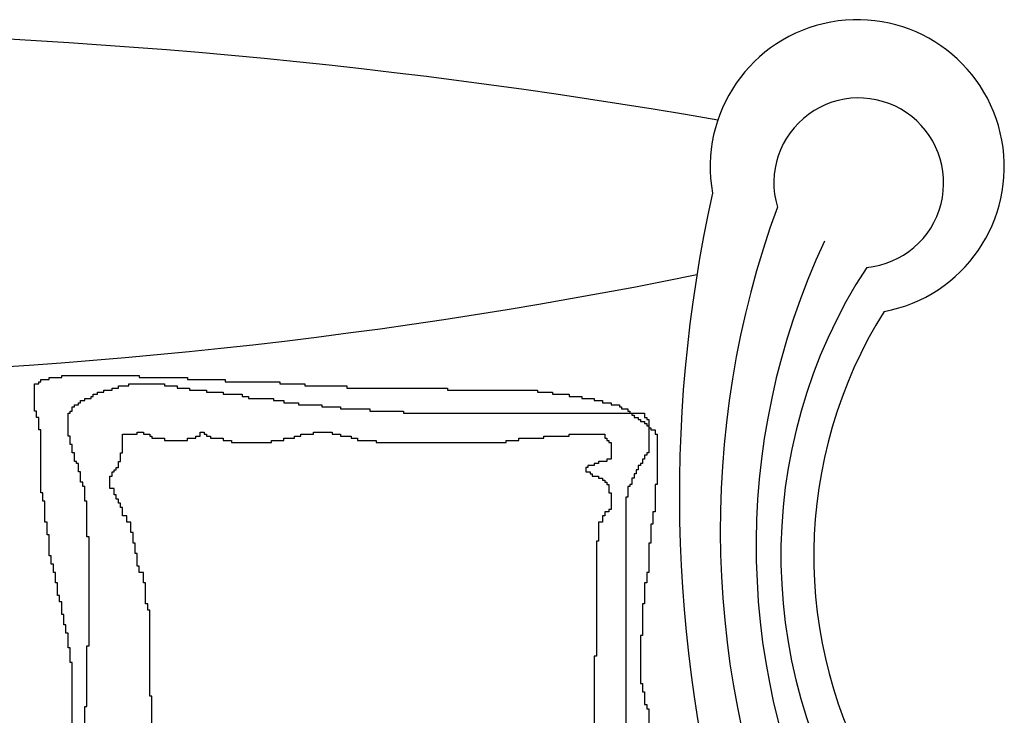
# Model space of a CAD drawing. Header units: millimetres. Extents: x -30782 to 40110, y 35885 to 73818.
# Tile 122 of 166: x 8255 to 9106, y 70461 to 71063. Entities that reach past the tile are written whole.
import ezdxf

# ---------------------------------------------------------------- set-up
doc = ezdxf.new("R2010")
doc.units = ezdxf.units.MM

# ---------------------------------------------------------------- blocks, each defined once
blk = doc.blocks.new('A$C107E516A')
for p, q in [((1754.84, 2206.41, -685.71), (1756.65, 2206.41, -685.71)), ((1754.84, 2204.6, -685.71), (1754.84, 2206.41, -685.71)), ((1756.65, 2208.22, -685.71), (1763.91, 2208.22, -685.71)), ((1756.65, 2206.41, -685.71), (1756.65, 2208.22, -685.71)), ((1763.91, 2210.03, -685.71), (1774.79, 2210.03, -685.71)), ((1763.91, 2208.22, -685.71), (1763.91, 2210.03, -685.71)), ((1774.79, 2211.84, -685.71), (1841.88, 2211.84, -685.71)), ((1774.79, 2210.03, -685.71), (1774.79, 2211.84, -685.71)), ((1841.88, 2211.84, -685.71), (1841.88, 2210.03, -685.71)), ((1841.88, 2210.03, -685.71), (1883.59, 2210.03, -685.71)), ((1883.59, 2210.03, -685.71), (1883.59, 2208.22, -685.71)), ((1883.59, 2208.22, -685.71), (1916.23, 2208.22, -685.71)), ((1916.23, 2208.22, -685.71), (1916.23, 2206.41, -685.71)), ((1916.23, 2206.41, -685.71), (1963.37, 2206.41, -685.71)), ((1963.37, 2206.41, -685.71), (1963.37, 2204.6, -685.71)), ((1751.21, 2181.04, -685.71), (1751.21, 2204.6, -685.71)), ((1751.21, 2204.6, -685.71), (1754.84, 2204.6, -685.71)), ((1805.61, 2197.35, -685.71), (1811.05, 2197.35, -685.71)), ((1805.61, 2195.53, -685.71), (1805.61, 2197.35, -685.71)), ((1811.05, 2199.16, -685.71), (1818.31, 2199.16, -685.71)), ((1811.05, 2197.35, -685.71), (1811.05, 2199.16, -685.71)), ((1818.31, 2200.97, -685.71), (1823.75, 2200.97, -685.71)), ((1818.31, 2199.16, -685.71), (1818.31, 2200.97, -685.71)), ((1823.75, 2202.78, -685.71), (1832.81, 2202.78, -685.71)), ((1823.75, 2200.97, -685.71), (1823.75, 2202.78, -685.71)), ((1832.81, 2204.6, -685.71), (1863.64, 2204.6, -685.71)), ((1832.81, 2202.78, -685.71), (1832.81, 2204.6, -685.71)), ((1863.64, 2204.6, -685.71), (1863.64, 2202.78, -685.71)), ((1863.64, 2202.78, -685.71), (1874.52, 2202.78, -685.71)), ((1874.52, 2202.78, -685.71), (1874.52, 2200.97, -685.71)), ((1874.52, 2200.97, -685.71), (1885.4, 2200.97, -685.71)), ((1885.4, 2200.97, -685.71), (1885.4, 2199.16, -685.71)), ((1885.4, 2199.16, -685.71), (1899.91, 2199.16, -685.71)), ((1899.91, 2199.16, -685.71), (1899.91, 2197.35, -685.71)), ((1899.91, 2197.35, -685.71), (1914.41, 2197.35, -685.71)), ((1914.41, 2197.35, -685.71), (1914.41, 2195.53, -685.71)), ((1963.37, 2204.6, -685.71), (1985.13, 2204.6, -685.71)), ((1985.13, 2204.6, -685.71), (1985.13, 2202.78, -685.71)), ((1985.13, 2202.78, -685.71), (2021.4, 2202.78, -685.71)), ((2021.4, 2202.78, -685.71), (2021.4, 2200.97, -685.71)), ((2021.4, 2200.97, -685.71), (2108.44, 2200.97, -685.71)), ((2108.44, 2200.97, -685.71), (2108.44, 2199.16, -685.71)), ((2108.44, 2199.16, -685.71), (2186.41, 2199.16, -685.71)), ((2186.41, 2199.16, -685.71), (2186.41, 2197.35, -685.71)), ((2186.41, 2197.35, -685.71), (2199.11, 2197.35, -685.71)), ((2199.11, 2197.35, -685.71), (2199.11, 2195.53, -685.71)), ((1791.11, 2190.1, -685.71), (1794.73, 2190.1, -685.71)), ((1791.11, 2188.29, -685.71), (1791.11, 2190.1, -685.71)), ((1794.73, 2191.91, -685.71), (1800.17, 2191.91, -685.71)), ((1794.73, 2190.1, -685.71), (1794.73, 2191.91, -685.71)), ((1800.17, 2191.91, -685.71), (1800.17, 2193.72, -685.71)), ((1800.17, 2193.72, -685.71), (1801.99, 2193.72, -685.71)), ((1801.99, 2195.53, -685.71), (1805.61, 2195.53, -685.71)), ((1801.99, 2193.72, -685.71), (1801.99, 2195.53, -685.71)), ((1914.41, 2195.53, -685.71), (1930.73, 2195.53, -685.71)), ((1930.73, 2195.53, -685.71), (1930.73, 2193.72, -685.71)), ((1930.73, 2193.72, -685.71), (1936.17, 2193.72, -685.71)), ((1936.17, 2193.72, -685.71), (1936.17, 2191.91, -685.71)), ((1936.17, 2191.91, -685.71), (1957.93, 2191.91, -685.71)), ((1957.93, 2191.91, -685.71), (1957.93, 2190.1, -685.71)), ((1957.93, 2190.1, -685.71), (1967, 2190.1, -685.71)), ((1967, 2190.1, -685.71), (1967, 2188.29, -685.71)), ((2199.11, 2195.53, -685.71), (2213.61, 2195.53, -685.71)), ((2213.61, 2195.53, -685.71), (2213.61, 2193.72, -685.71)), ((2213.61, 2193.72, -685.71), (2224.49, 2193.72, -685.71)), ((2224.49, 2193.72, -685.71), (2224.49, 2191.91, -685.71)), ((2224.49, 2191.91, -685.71), (2235.37, 2191.91, -685.71)), ((2235.37, 2191.91, -685.71), (2235.37, 2190.1, -685.71)), ((2235.37, 2190.1, -685.71), (2242.63, 2190.1, -685.71)), ((2242.63, 2190.1, -685.71), (2242.63, 2188.29, -685.71)), ((1753.03, 2181.04, -685.71), (1751.21, 2181.04, -685.71)), ((1753.03, 2175.6, -685.71), (1753.03, 2181.04, -685.71)), ((1782.04, 2181.04, -685.71), (1783.85, 2181.04, -685.71)), ((1782.04, 2179.23, -685.71), (1782.04, 2181.04, -685.71)), ((1783.85, 2184.66, -685.71), (1785.67, 2184.66, -685.71)), ((1783.85, 2181.04, -685.71), (1783.85, 2184.66, -685.71)), ((1785.67, 2186.47, -685.71), (1789.29, 2186.47, -685.71)), ((1785.67, 2184.66, -685.71), (1785.67, 2186.47, -685.71)), ((1789.29, 2188.29, -685.71), (1791.11, 2188.29, -685.71)), ((1789.29, 2186.47, -685.71), (1789.29, 2188.29, -685.71)), ((1967, 2188.29, -685.71), (1979.69, 2188.29, -685.71)), ((1979.69, 2188.29, -685.71), (1979.69, 2186.47, -685.71)), ((1979.69, 2186.47, -685.71), (1999.64, 2186.47, -685.71)), ((1999.64, 2186.47, -685.71), (1999.64, 2184.66, -685.71)), ((1999.64, 2184.66, -685.71), (2015.96, 2184.66, -685.71)), ((2015.96, 2184.66, -685.71), (2015.96, 2182.85, -685.71)), ((2015.96, 2182.85, -685.71), (2041.35, 2182.85, -685.71)), ((2041.35, 2182.85, -685.71), (2041.35, 2181.04, -685.71)), ((2041.35, 2181.04, -685.71), (2070.36, 2181.04, -685.71)), ((2070.36, 2181.04, -685.71), (2070.36, 2179.23, -685.71)), ((2242.63, 2188.29, -685.71), (2249.88, 2188.29, -685.71)), ((2249.88, 2188.29, -685.71), (2249.88, 2186.47, -685.71)), ((2249.88, 2186.47, -685.71), (2257.13, 2186.47, -685.71)), ((2257.13, 2186.47, -685.71), (2257.13, 2184.66, -685.71)), ((2257.13, 2184.66, -685.71), (2258.95, 2184.66, -685.71)), ((2258.95, 2184.66, -685.71), (2258.95, 2182.85, -685.71)), ((2258.95, 2182.85, -685.71), (2264.39, 2182.85, -685.71)), ((2264.39, 2182.85, -685.71), (2264.39, 2181.04, -685.71)), ((2264.39, 2181.04, -685.71), (2266.2, 2181.04, -685.71)), ((2266.2, 2181.04, -685.71), (2266.2, 2179.23, -685.71)), ((1754.84, 2175.6, -685.71), (1753.03, 2175.6, -685.71)), ((1754.84, 2164.73, -685.71), (1754.84, 2175.6, -685.71)), ((1780.23, 2159.29, -685.71), (1780.23, 2179.23, -685.71)), ((1780.23, 2179.23, -685.71), (1782.04, 2179.23, -685.71)), ((2070.36, 2179.23, -685.71), (2278.89, 2179.23, -685.71)), ((2266.2, 2179.23, -685.71), (2268.01, 2179.23, -685.71)), ((2268.01, 2179.23, -685.71), (2268.01, 2177.41, -685.71)), ((2268.01, 2177.41, -685.71), (2269.83, 2177.41, -685.71)), ((2269.83, 2177.41, -685.71), (2269.83, 2175.6, -685.71)), ((2269.83, 2175.6, -685.71), (2273.45, 2175.6, -685.71)), ((2273.45, 2175.6, -685.71), (2273.45, 2173.79, -685.71)), ((2273.45, 2173.79, -685.71), (2275.27, 2173.79, -685.71)), ((2275.27, 2173.79, -685.71), (2275.27, 2171.98, -685.71)), ((2275.27, 2171.98, -685.71), (2278.89, 2171.98, -685.71)), ((2278.89, 2179.23, -685.71), (2278.89, 2175.6, -685.71)), ((2278.89, 2175.6, -685.71), (2280.71, 2175.6, -685.71)), ((2278.89, 2171.98, -685.71), (2278.89, 2170.17, -685.71)), ((2280.71, 2175.6, -685.71), (2280.71, 2173.79, -685.71)), ((2280.71, 2173.79, -685.71), (2282.52, 2173.79, -685.71)), ((2282.52, 2173.79, -685.71), (2282.52, 2144.8, -685.71)), ((1756.65, 2164.73, -685.71), (1754.84, 2164.73, -685.71)), ((1756.65, 2110.37, -685.71), (1756.65, 2164.73, -685.71)), ((2278.89, 2170.17, -685.71), (2280.71, 2170.17, -685.71)), ((2280.71, 2170.17, -685.71), (2280.71, 2168.35, -685.71)), ((2280.71, 2168.35, -685.71), (2282.52, 2168.35, -685.71)), ((2282.52, 2168.35, -685.71), (2282.52, 2166.54, -685.71)), ((2282.52, 2166.54, -685.71), (2284.33, 2166.54, -685.71)), ((2284.33, 2166.54, -685.71), (2284.33, 2164.73, -685.71)), ((2284.33, 2164.73, -685.71), (2287.96, 2164.73, -685.71)), ((2287.96, 2164.73, -685.71), (2287.96, 2161.1, -685.71)), ((1782.04, 2159.29, -685.71), (1780.23, 2159.29, -685.71)), ((1782.04, 2152.04, -685.71), (1782.04, 2159.29, -685.71)), ((1827.37, 2161.1, -685.71), (1840.07, 2161.1, -685.71)), ((1827.37, 2144.8, -685.71), (1827.37, 2161.1, -685.71)), ((1840.07, 2162.92, -685.71), (1845.51, 2162.92, -685.71)), ((1840.07, 2161.1, -685.71), (1840.07, 2162.92, -685.71)), ((1845.51, 2162.92, -685.71), (1845.51, 2161.1, -685.71)), ((1845.51, 2161.1, -685.71), (1850.95, 2161.1, -685.71)), ((1850.95, 2161.1, -685.71), (1850.95, 2159.29, -685.71)), ((1850.95, 2159.29, -685.71), (1852.76, 2159.29, -685.71)), ((1852.76, 2159.29, -685.71), (1852.76, 2157.48, -685.71)), ((1852.76, 2157.48, -685.71), (1863.64, 2157.48, -685.71)), ((1863.64, 2157.48, -685.71), (1863.64, 2155.67, -685.71)), ((1863.64, 2155.67, -685.71), (1883.59, 2155.67, -685.71)), ((1883.59, 2157.48, -685.71), (1890.84, 2157.48, -685.71)), ((1883.59, 2155.67, -685.71), (1883.59, 2157.48, -685.71)), ((1890.84, 2159.29, -685.71), (1894.47, 2159.29, -685.71)), ((1890.84, 2157.48, -685.71), (1890.84, 2159.29, -685.71)), ((1894.47, 2162.92, -685.71), (1898.09, 2162.92, -685.71)), ((1894.47, 2159.29, -685.71), (1894.47, 2162.92, -685.71)), ((1898.09, 2162.92, -685.71), (1898.09, 2161.1, -685.71)), ((1898.09, 2161.1, -685.71), (1899.91, 2161.1, -685.71)), ((1899.91, 2161.1, -685.71), (1899.91, 2159.29, -685.71)), ((1899.91, 2159.29, -685.71), (1903.53, 2159.29, -685.71)), ((1903.53, 2159.29, -685.71), (1903.53, 2157.48, -685.71)), ((1903.53, 2157.48, -685.71), (1914.41, 2157.48, -685.71)), ((1914.41, 2157.48, -685.71), (1914.41, 2155.67, -685.71)), ((1914.41, 2155.67, -685.71), (1921.67, 2155.67, -685.71)), ((1921.67, 2155.67, -685.71), (1921.67, 2153.86, -685.71)), ((1956.12, 2155.67, -685.71), (1967, 2155.67, -685.71)), ((1956.12, 2153.86, -685.71), (1956.12, 2155.67, -685.71)), ((1967, 2157.48, -685.71), (1976.07, 2157.48, -685.71)), ((1967, 2155.67, -685.71), (1967, 2157.48, -685.71)), ((1976.07, 2159.29, -685.71), (1981.51, 2159.29, -685.71)), ((1976.07, 2157.48, -685.71), (1976.07, 2159.29, -685.71)), ((1981.51, 2161.1, -685.71), (1992.39, 2161.1, -685.71)), ((1981.51, 2159.29, -685.71), (1981.51, 2161.1, -685.71)), ((1992.39, 2162.92, -685.71), (2008.71, 2162.92, -685.71)), ((1992.39, 2161.1, -685.71), (1992.39, 2162.92, -685.71)), ((2008.71, 2162.92, -685.71), (2008.71, 2161.1, -685.71)), ((2008.71, 2161.1, -685.71), (2015.96, 2161.1, -685.71)), ((2015.96, 2161.1, -685.71), (2015.96, 2159.29, -685.71)), ((2015.96, 2159.29, -685.71), (2025.03, 2159.29, -685.71)), ((2025.03, 2159.29, -685.71), (2025.03, 2157.48, -685.71)), ((2025.03, 2157.48, -685.71), (2030.47, 2157.48, -685.71)), ((2030.47, 2157.48, -685.71), (2030.47, 2155.67, -685.71)), ((2030.47, 2155.67, -685.71), (2046.79, 2155.67, -685.71)), ((2046.79, 2155.67, -685.71), (2046.79, 2153.86, -685.71)), ((2159.21, 2155.67, -685.71), (2170.09, 2155.67, -685.71)), ((2159.21, 2153.86, -685.71), (2159.21, 2155.67, -685.71)), ((2170.09, 2157.48, -685.71), (2191.85, 2157.48, -685.71)), ((2170.09, 2155.67, -685.71), (2170.09, 2157.48, -685.71)), ((2191.85, 2159.29, -685.71), (2213.61, 2159.29, -685.71)), ((2191.85, 2157.48, -685.71), (2191.85, 2159.29, -685.71)), ((2213.61, 2161.1, -685.71), (2244.44, 2161.1, -685.71)), ((2213.61, 2159.29, -685.71), (2213.61, 2161.1, -685.71)), ((2244.44, 2161.1, -685.71), (2244.44, 2157.48, -685.71)), ((2244.44, 2157.48, -685.71), (2246.25, 2157.48, -685.71)), ((2246.25, 2157.48, -685.71), (2246.25, 2155.67, -685.71)), ((2246.25, 2155.67, -685.71), (2248.07, 2155.67, -685.71)), ((2248.07, 2155.67, -685.71), (2248.07, 2153.86, -685.71)), ((2287.96, 2161.1, -685.71), (2289.77, 2161.1, -685.71)), ((2289.77, 2161.1, -685.71), (2289.77, 2117.61, -685.71)), ((1783.85, 2152.04, -685.71), (1782.04, 2152.04, -685.71)), ((1783.85, 2144.8, -685.71), (1783.85, 2152.04, -685.71)), ((1921.67, 2153.86, -685.71), (1956.12, 2153.86, -685.71)), ((2046.79, 2153.86, -685.71), (2159.21, 2153.86, -685.71)), ((2248.07, 2153.86, -685.71), (2249.88, 2153.86, -685.71)), ((2249.88, 2153.86, -685.71), (2249.88, 2139.36, -685.71)), ((1785.67, 2144.8, -685.71), (1783.85, 2144.8, -685.71)), ((1785.67, 2137.55, -685.71), (1785.67, 2144.8, -685.71)), ((1825.56, 2144.8, -685.71), (1827.37, 2144.8, -685.71)), ((1825.56, 2137.55, -685.71), (1825.56, 2144.8, -685.71)), ((2246.25, 2139.36, -685.71), (2246.25, 2137.55, -685.71)), ((2249.88, 2139.36, -685.71), (2246.25, 2139.36, -685.71)), ((2277.08, 2139.36, -685.71), (2277.08, 2135.74, -685.71)), ((2278.89, 2139.36, -685.71), (2277.08, 2139.36, -685.71)), ((2278.89, 2142.98, -685.71), (2278.89, 2139.36, -685.71)), ((2280.71, 2142.98, -685.71), (2278.89, 2142.98, -685.71)), ((2280.71, 2144.8, -685.71), (2280.71, 2142.98, -685.71)), ((2282.52, 2144.8, -685.71), (2280.71, 2144.8, -685.71)), ((1787.48, 2137.55, -685.71), (1785.67, 2137.55, -685.71)), ((1787.48, 2135.74, -685.71), (1787.48, 2137.55, -685.71)), ((1789.29, 2135.74, -685.71), (1787.48, 2135.74, -685.71)), ((1789.29, 2128.49, -685.71), (1789.29, 2135.74, -685.71)), ((1820.12, 2130.3, -685.71), (1821.93, 2130.3, -685.71)), ((1820.12, 2128.49, -685.71), (1820.12, 2130.3, -685.71)), ((1821.93, 2132.11, -685.71), (1823.75, 2132.11, -685.71)), ((1821.93, 2130.3, -685.71), (1821.93, 2132.11, -685.71)), ((1823.75, 2137.55, -685.71), (1825.56, 2137.55, -685.71)), ((1823.75, 2132.11, -685.71), (1823.75, 2137.55, -685.71)), ((2228.12, 2132.11, -685.71), (2228.12, 2128.49, -685.71)), ((2229.93, 2132.11, -685.71), (2228.12, 2132.11, -685.71)), ((2229.93, 2133.92, -685.71), (2229.93, 2132.11, -685.71)), ((2235.37, 2133.92, -685.71), (2229.93, 2133.92, -685.71)), ((2235.37, 2135.74, -685.71), (2235.37, 2133.92, -685.71)), ((2239, 2135.74, -685.71), (2235.37, 2135.74, -685.71)), ((2239, 2137.55, -685.71), (2239, 2135.74, -685.71)), ((2246.25, 2137.55, -685.71), (2239, 2137.55, -685.71)), ((2271.64, 2130.3, -685.71), (2271.64, 2126.67, -685.71)), ((2273.45, 2130.3, -685.71), (2271.64, 2130.3, -685.71)), ((2273.45, 2133.92, -685.71), (2273.45, 2130.3, -685.71)), ((2275.27, 2133.92, -685.71), (2273.45, 2133.92, -685.71)), ((2275.27, 2135.74, -685.71), (2275.27, 2133.92, -685.71)), ((2277.08, 2135.74, -685.71), (2275.27, 2135.74, -685.71)), ((1791.11, 2128.49, -685.71), (1789.29, 2128.49, -685.71)), ((1791.11, 2119.43, -685.71), (1791.11, 2128.49, -685.71)), ((1816.49, 2124.86, -685.71), (1818.31, 2124.86, -685.71)), ((1816.49, 2113.99, -685.71), (1816.49, 2124.86, -685.71)), ((1818.31, 2128.49, -685.71), (1820.12, 2128.49, -685.71)), ((1818.31, 2124.86, -685.71), (1818.31, 2128.49, -685.71)), ((2228.12, 2128.49, -685.71), (2231.75, 2128.49, -685.71)), ((2231.75, 2128.49, -685.71), (2231.75, 2126.67, -685.71)), ((2231.75, 2126.67, -685.71), (2233.56, 2126.67, -685.71)), ((2233.56, 2126.67, -685.71), (2233.56, 2124.86, -685.71)), ((2233.56, 2124.86, -685.71), (2239, 2124.86, -685.71)), ((2239, 2124.86, -685.71), (2239, 2123.05, -685.71)), ((2239, 2123.05, -685.71), (2242.63, 2123.05, -685.71)), ((2242.63, 2123.05, -685.71), (2242.63, 2121.24, -685.71)), ((2242.63, 2121.24, -685.71), (2244.44, 2121.24, -685.71)), ((2244.44, 2121.24, -685.71), (2244.44, 2119.43, -685.71)), ((2268.01, 2123.05, -685.71), (2268.01, 2117.61, -685.71)), ((2269.83, 2123.05, -685.71), (2268.01, 2123.05, -685.71)), ((2269.83, 2126.67, -685.71), (2269.83, 2123.05, -685.71)), ((2271.64, 2126.67, -685.71), (2269.83, 2126.67, -685.71)), ((1792.92, 2119.43, -685.71), (1791.11, 2119.43, -685.71)), ((1792.92, 2115.8, -685.71), (1792.92, 2119.43, -685.71)), ((1794.73, 2115.8, -685.71), (1792.92, 2115.8, -685.71)), ((1794.73, 2103.12, -685.71), (1794.73, 2115.8, -685.71)), ((1820.12, 2113.99, -685.71), (1816.49, 2113.99, -685.71)), ((1820.12, 2108.55, -685.71), (1820.12, 2113.99, -685.71)), ((2244.44, 2119.43, -685.71), (2246.25, 2119.43, -685.71)), ((2246.25, 2119.43, -685.71), (2246.25, 2117.61, -685.71)), ((2246.25, 2117.61, -685.71), (2248.07, 2117.61, -685.71)), ((2248.07, 2117.61, -685.71), (2248.07, 2110.37, -685.71)), ((2264.39, 2115.8, -685.71), (2264.39, 2106.74, -685.71)), ((2266.2, 2115.8, -685.71), (2264.39, 2115.8, -685.71)), ((2266.2, 2117.61, -685.71), (2266.2, 2115.8, -685.71)), ((2268.01, 2117.61, -685.71), (2266.2, 2117.61, -685.71)), ((2289.77, 2117.61, -685.71), (2287.96, 2117.61, -685.71)), ((2287.96, 2117.61, -685.71), (2287.96, 2094.06, -685.71)), ((1758.47, 2110.37, -685.71), (1756.65, 2110.37, -685.71)), ((1758.47, 2103.12, -685.71), (1758.47, 2110.37, -685.71)), ((1821.93, 2108.55, -685.71), (1820.12, 2108.55, -685.71)), ((1821.93, 2104.93, -685.71), (1821.93, 2108.55, -685.71)), ((1823.75, 2104.93, -685.71), (1821.93, 2104.93, -685.71)), ((1823.75, 2101.31, -685.71), (1823.75, 2104.93, -685.71)), ((2248.07, 2110.37, -685.71), (2249.88, 2110.37, -685.71)), ((2249.88, 2110.37, -685.71), (2249.88, 2095.87, -685.71)), ((2262.57, 2106.74, -685.71), (2262.57, 1863.92, -685.71)), ((2264.39, 2106.74, -685.71), (2262.57, 2106.74, -685.71)), ((1760.28, 2103.12, -685.71), (1758.47, 2103.12, -685.71)), ((1760.28, 2085, -685.71), (1760.28, 2103.12, -685.71)), ((1796.55, 2103.12, -685.71), (1794.73, 2103.12, -685.71)), ((1796.55, 2072.31, -685.71), (1796.55, 2103.12, -685.71)), ((1825.56, 2101.31, -685.71), (1823.75, 2101.31, -685.71)), ((1825.56, 2097.68, -685.71), (1825.56, 2101.31, -685.71)), ((1827.37, 2097.68, -685.71), (1825.56, 2097.68, -685.71)), ((1827.37, 2090.43, -685.71), (1827.37, 2097.68, -685.71)), ((2248.07, 2095.87, -685.71), (2248.07, 2094.06, -685.71)), ((2249.88, 2095.87, -685.71), (2248.07, 2095.87, -685.71)), ((1831, 2090.43, -685.71), (1827.37, 2090.43, -685.71)), ((1831, 2085, -685.71), (1831, 2090.43, -685.71)), ((2242.63, 2090.43, -685.71), (2242.63, 2085, -685.71)), ((2244.44, 2090.43, -685.71), (2242.63, 2090.43, -685.71)), ((2244.44, 2094.06, -685.71), (2244.44, 2090.43, -685.71)), ((2248.07, 2094.06, -685.71), (2244.44, 2094.06, -685.71)), ((2286.15, 2094.06, -685.71), (2286.15, 2083.18, -685.71)), ((2287.96, 2094.06, -685.71), (2286.15, 2094.06, -685.71)), ((1762.09, 2085, -685.71), (1760.28, 2085, -685.71)), ((1762.09, 2074.12, -685.71), (1762.09, 2085, -685.71)), ((1834.63, 2085, -685.71), (1831, 2085, -685.71)), ((1834.63, 2075.94, -685.71), (1834.63, 2085, -685.71)), ((2239, 2085, -685.71), (2239, 2068.69, -685.71)), ((2242.63, 2085, -685.71), (2239, 2085, -685.71)), ((2284.33, 2083.18, -685.71), (2284.33, 2066.88, -685.71)), ((2286.15, 2083.18, -685.71), (2284.33, 2083.18, -685.71)), ((1763.91, 2074.12, -685.71), (1762.09, 2074.12, -685.71)), ((1763.91, 2056, -685.71), (1763.91, 2074.12, -685.71)), ((1798.36, 2072.31, -685.71), (1796.55, 2072.31, -685.71)), ((1798.36, 1978.08, -685.71), (1798.36, 2072.31, -685.71)), ((1836.44, 2075.94, -685.71), (1834.63, 2075.94, -685.71)), ((1836.44, 2066.88, -685.71), (1836.44, 2075.94, -685.71)), ((1838.25, 2066.88, -685.71), (1836.44, 2066.88, -685.71)), ((1838.25, 2057.81, -685.71), (1838.25, 2066.88, -685.71)), ((2237.19, 2068.69, -685.71), (2237.19, 1969.02, -685.71)), ((2239, 2068.69, -685.71), (2237.19, 2068.69, -685.71)), ((2282.52, 2066.88, -685.71), (2282.52, 2041.51, -685.71)), ((2284.33, 2066.88, -685.71), (2282.52, 2066.88, -685.71)), ((1765.72, 2056, -685.71), (1763.91, 2056, -685.71)), ((1765.72, 2048.75, -685.71), (1765.72, 2056, -685.71)), ((1840.07, 2057.81, -685.71), (1838.25, 2057.81, -685.71)), ((1840.07, 2046.94, -685.71), (1840.07, 2057.81, -685.71)), ((1767.53, 2048.75, -685.71), (1765.72, 2048.75, -685.71)), ((1767.53, 2041.51, -685.71), (1767.53, 2048.75, -685.71)), ((1841.88, 2046.94, -685.71), (1840.07, 2046.94, -685.71)), ((1841.88, 2041.51, -685.71), (1841.88, 2046.94, -685.71)), ((1769.35, 2041.51, -685.71), (1767.53, 2041.51, -685.71)), ((1769.35, 2032.45, -685.71), (1769.35, 2041.51, -685.71)), ((1845.51, 2041.51, -685.71), (1841.88, 2041.51, -685.71)), ((1845.51, 2032.45, -685.71), (1845.51, 2041.51, -685.71)), ((2280.71, 2041.51, -685.71), (2280.71, 2032.45, -685.71)), ((2282.52, 2041.51, -685.71), (2280.71, 2041.51, -685.71)), ((1771.16, 2032.45, -685.71), (1769.35, 2032.45, -685.71)), ((1771.16, 2021.57, -685.71), (1771.16, 2032.45, -685.71)), ((1847.32, 2032.45, -685.71), (1845.51, 2032.45, -685.71)), ((1847.32, 2014.32, -685.71), (1847.32, 2032.45, -685.71)), ((2278.89, 2032.45, -685.71), (2278.89, 2014.32, -685.71)), ((2280.71, 2032.45, -685.71), (2278.89, 2032.45, -685.71)), ((1772.97, 2021.57, -685.71), (1771.16, 2021.57, -685.71)), ((1772.97, 2016.14, -685.71), (1772.97, 2021.57, -685.71)), ((1774.79, 2016.14, -685.71), (1772.97, 2016.14, -685.71)), ((1774.79, 2005.26, -685.71), (1774.79, 2016.14, -685.71)), ((1849.13, 2014.32, -685.71), (1847.32, 2014.32, -685.71)), ((1849.13, 2008.89, -685.71), (1849.13, 2014.32, -685.71)), ((2277.08, 2014.32, -685.71), (2277.08, 1987.14, -685.71)), ((2278.89, 2014.32, -685.71), (2277.08, 2014.32, -685.71)), ((1776.6, 2005.26, -685.71), (1774.79, 2005.26, -685.71)), ((1776.6, 1996.2, -685.71), (1776.6, 2005.26, -685.71)), ((1850.95, 2008.89, -685.71), (1849.13, 2008.89, -685.71)), ((1850.95, 1934.59, -685.71), (1850.95, 2008.89, -685.71)), ((1778.41, 1996.2, -685.71), (1776.6, 1996.2, -685.71)), ((1778.41, 1988.95, -685.71), (1778.41, 1996.2, -685.71)), ((1780.23, 1988.95, -685.71), (1778.41, 1988.95, -685.71)), ((1780.23, 1976.27, -685.71), (1780.23, 1988.95, -685.71)), ((2275.27, 1987.14, -685.71), (2275.27, 1945.46, -685.71)), ((2277.08, 1987.14, -685.71), (2275.27, 1987.14, -685.71)), ((1782.04, 1976.27, -685.71), (1780.23, 1976.27, -685.71)), ((1782.04, 1963.59, -685.71), (1782.04, 1976.27, -685.71)), ((1796.55, 1978.08, -685.71), (1798.36, 1978.08, -685.71)), ((1796.55, 1925.53, -685.71), (1796.55, 1978.08, -685.71)), ((2235.37, 1969.02, -685.71), (2235.37, 1869.36, -685.71)), ((2237.19, 1969.02, -685.71), (2235.37, 1969.02, -685.71)), ((1783.85, 1963.59, -685.71), (1782.04, 1963.59, -685.71)), ((1783.85, 1849.42, -685.71), (1783.85, 1963.59, -685.71)), ((2275.27, 1945.46, -685.71), (2277.08, 1945.46, -685.71)), ((2277.08, 1945.46, -685.71), (2277.08, 1938.22, -685.71)), ((1852.76, 1934.59, -685.71), (1850.95, 1934.59, -685.71)), ((1852.76, 1892.91, -685.71), (1852.76, 1934.59, -685.71)), ((2277.08, 1938.22, -685.71), (2278.89, 1938.22, -685.71)), ((2278.89, 1938.22, -685.71), (2278.89, 1927.34, -685.71)), ((1794.73, 1925.53, -685.71), (1796.55, 1925.53, -685.71)), ((1794.73, 1907.41, -685.71), (1794.73, 1925.53, -685.71)), ((2278.89, 1927.34, -685.71), (2280.71, 1927.34, -685.71)), ((2280.71, 1927.34, -685.71), (2280.71, 1923.72, -685.71)), ((2280.71, 1923.72, -685.71), (2282.52, 1923.72, -685.71)), ((2282.52, 1923.72, -685.71), (2282.52, 1900.16, -685.71))]:
    blk.add_line(p, q)
for centre, radius, start, end in [((2462.83, 2392.2, -685.71), 127.2, 280.51696, 190.33457), ((1442.2, -2732.35, -685.71), 5242.72, 80.11527, 99.88473), ((2464.14, 2378.32, -685.71), 73.44, 275.38094, 196.50055), ((3504.04, 2108.84, -685.71), 1195.09, 167.40783, 196.65903), ((3156.18, 2078.77, -685.71), 811.79, 159.92205, 203.12926), ((2991, 2064.38, -685.71), 615.61, 154.65308, 207.71578), ((2851.32, 2056.27, -685.71), 454.52, 146.79258, 215.24578), ((1442.2, 6643.5, -685.71), 4433.13, 258.52438, 281.47562), ((2822.71, 2055.89, -685.71), 397.44, 147.89336, 210.69106)]:
    blk.add_arc(centre, radius, start, end)

msp = doc.modelspace()

# ---------------------------------------------------------------- block references
msp.add_blockref('A$C107E516A', (6516.12, 68543.37))

doc.saveas('drawing.dxf')
